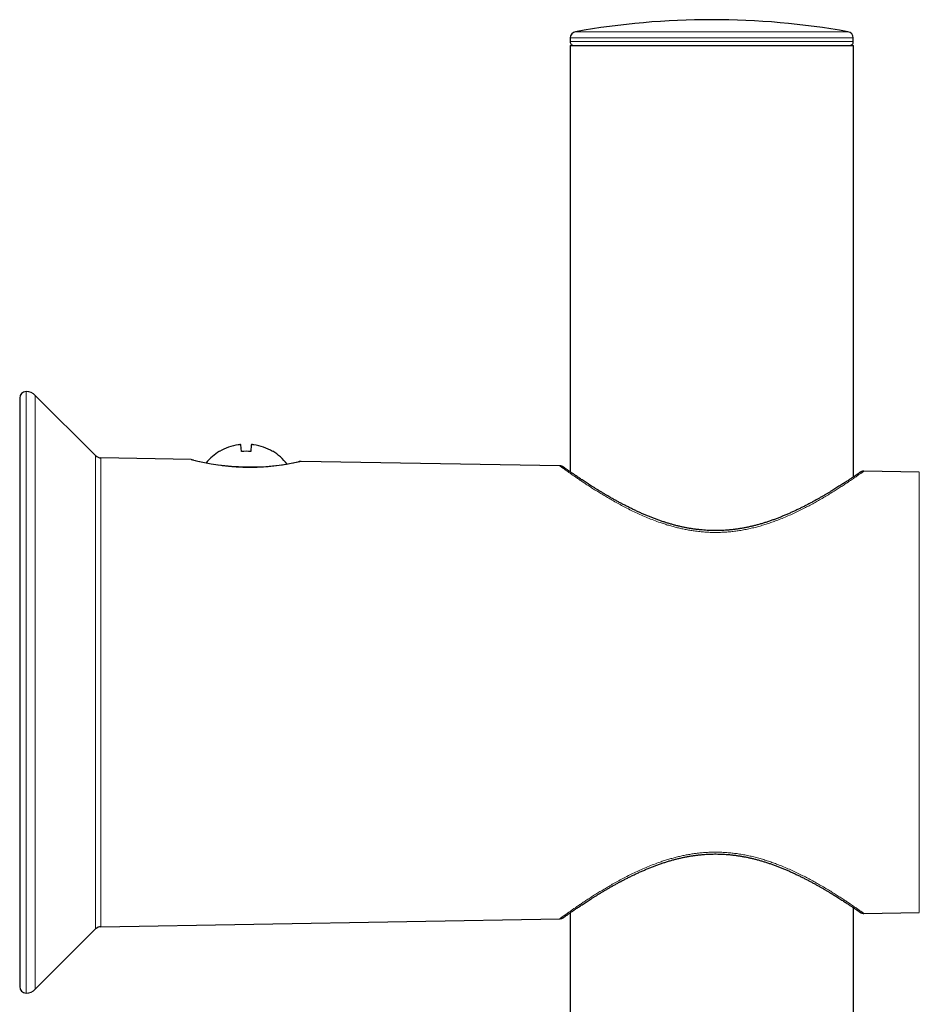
# Model space of a CAD drawing. Header units: millimetres. Extents: x 8 to 1465, y 12 to 1156.
# Tile 160 of 168: x 971 to 1040, y 1080 to 1156. Entities that reach past the tile are written whole.
import ezdxf

# ---------------------------------------------------------------- set-up
doc = ezdxf.new("R2010")
doc.units = ezdxf.units.MM

msp = doc.modelspace()

# ---------------------------------------------------------------- linework, layer by layer
at = {"color": 7, "linetype": 'Continuous', "lineweight": 30}
for p, q in [((1013.489, 1154.225), (1013.484, 1153.941)), ((1035.374, 1153.941), (1035.369, 1154.225)), ((1013.479, 1153.636), (1013.479, 1120.688)), ((1013.479, 1153.636), (1035.379, 1153.636)), ((1035.379, 1120.288), (1035.379, 1153.636)), ((976.796, 1121.933), (972.136, 1126.593)), ((970.929, 1126.386), (970.929, 1080.886)), ((986.377, 1122.25), (986.375, 1122.268)), ((988.077, 1122.25), (988.031, 1122.771)), ((988.831, 1122.771), (988.786, 1122.25)), ((990.487, 1122.268), (990.486, 1122.25)), ((984.189, 1121.636), (977.21, 1121.758)), ((1012.688, 1121.138), (992.684, 1121.487)), ((1040.476, 1120.653), (1036.187, 1120.728)), ((1013.479, 1086.583), (1013.479, 911.017)), ((1035.379, 910.844), (1035.379, 1086.984)), ((1036.187, 1086.544), (1040.476, 1086.618)), ((977.21, 1085.514), (1012.688, 1086.133)), ((972.136, 1080.679), (976.796, 1085.338))]:
    msp.add_line(p, q, dxfattribs=at)
at = {"color": 252, "linetype": 'Continuous', "lineweight": 0}
for p, q in [((1024.429, 1154.225), (1013.489, 1154.225)), ((1013.902, 1154.709), (1034.956, 1154.709)), ((1035.369, 1154.225), (1024.429, 1154.225)), ((1013.484, 1153.941), (1024.429, 1153.941)), ((1024.429, 1153.941), (1035.374, 1153.941)), ((971.429, 1126.886), (971.429, 1080.386)), ((972.136, 1126.593), (972.136, 1080.679)), ((976.796, 1121.933), (976.796, 1085.338)), ((977.21, 1121.758), (977.21, 1085.514)), ((988.033, 1121.048), (989.43, 1121.048)), ((1040.476, 1086.618), (1040.476, 1120.653))]:
    msp.add_line(p, q, dxfattribs=at)
at = {"color": 7, "linetype": 'Continuous', "lineweight": 30}
for centre, radius, start, end in [((1024.429, 1095.375), 60.26, 79.93913, 100.06087), ((1013.989, 1154.217), 0.5, 100.06087, 179), ((1034.869, 1154.217), 0.5, 1, 79.93913), ((1013.784, 1153.936), 0.3, 179, 270), ((1035.074, 1153.936), 0.3, 270, 1), ((971.429, 1126.386), 0.5, 90, 180), ((971.429, 1125.886), 1, 45, 90), ((988.431, 1118.837), 4, 120.93011, 140.4998), ((988.43, 1118.807), 4.009, 98.59077, 120.80609), ((988.431, 1118.657), 3.611, 84.36694, 95.63306), ((988.432, 1118.807), 4.009, 59.19391, 81.40923), ((988.431, 1118.837), 4, 37.68922, 59.06989), ((977.22, 1122.357), 0.6, 225, 269), ((988.715, 1139.121), 18.062, 255.48779, 282.29856), ((977.22, 1084.914), 0.6, 91, 135), ((971.429, 1080.886), 0.5, 180, 270), ((971.429, 1081.386), 1, 270, 315)]:
    msp.add_arc(centre, radius, start, end, dxfattribs=at)
for points, knots in [([(988.031, 1122.771), (988.029, 1122.774), (988.024, 1122.78), (987.989, 1122.784), (987.938, 1122.783), (987.882, 1122.778), (987.846, 1122.773), (987.831, 1122.771)], [0, 0, 0, 0, 0.21662, 0.433363, 0.64714, 0.85983, 1, 1, 1, 1]), ([(989.031, 1122.771), (989.009, 1122.774), (988.964, 1122.78), (988.904, 1122.784), (988.859, 1122.783), (988.835, 1122.778), (988.832, 1122.773), (988.831, 1122.771)], [0, 0, 0, 0, 0.21662, 0.433363, 0.64714, 0.85983, 1, 1, 1, 1]), ([(992.684, 1121.487), (992.68, 1121.487), (992.665, 1121.488), (992.64, 1121.486), (992.614, 1121.483), (992.595, 1121.48), (992.583, 1121.478), (992.577, 1121.477), (992.573, 1121.476), (992.57, 1121.476), (992.568, 1121.475), (992.566, 1121.474), (992.563, 1121.474), (992.556, 1121.472), (992.539, 1121.468), (992.516, 1121.463), (992.494, 1121.458), (992.484, 1121.456)], [0, 0, 0, 0, 0.013035, 0.048231, 0.077368, 0.097818, 0.10954, 0.117089, 0.123674, 0.133198, 0.152278, 0.185844, 0.253758, 0.434147, 0.623656, 0.823917, 1, 1, 1, 1]), ([(1035.892, 1120.638), (1035.892, 1120.638), (1035.892, 1120.638), (1035.889, 1120.635), (1035.88, 1120.629), (1035.864, 1120.618), (1035.839, 1120.601), (1035.808, 1120.58), (1035.77, 1120.553), (1035.724, 1120.522), (1035.671, 1120.486), (1035.612, 1120.445), (1035.545, 1120.4), (1035.471, 1120.35), (1035.39, 1120.295), (1035.303, 1120.236), (1035.208, 1120.173), (1035.107, 1120.105), (1034.998, 1120.034), (1034.882, 1119.957), (1034.758, 1119.876), (1034.627, 1119.791), (1034.489, 1119.702), (1034.343, 1119.609), (1034.191, 1119.512), (1034.031, 1119.412), (1033.865, 1119.309), (1033.69, 1119.202), (1033.509, 1119.091), (1033.32, 1118.979), (1033.124, 1118.863), (1032.921, 1118.745), (1032.711, 1118.625), (1032.494, 1118.504), (1032.27, 1118.381), (1032.041, 1118.257), (1031.806, 1118.133), (1031.565, 1118.009), (1031.319, 1117.886), (1031.069, 1117.764), (1030.814, 1117.644), (1030.555, 1117.525), (1030.292, 1117.409), (1030.027, 1117.296), (1029.759, 1117.187), (1029.491, 1117.082), (1029.221, 1116.982), (1028.951, 1116.886), (1028.681, 1116.796), (1028.41, 1116.711), (1028.14, 1116.632), (1027.871, 1116.558), (1027.602, 1116.49), (1027.334, 1116.428), (1027.068, 1116.372), (1026.803, 1116.322), (1026.54, 1116.278), (1026.276, 1116.24), (1026.012, 1116.208), (1025.749, 1116.181), (1025.487, 1116.161), (1025.227, 1116.146), (1024.97, 1116.138), (1024.714, 1116.135), (1024.459, 1116.138), (1024.202, 1116.147), (1023.943, 1116.162), (1023.683, 1116.183), (1023.423, 1116.209), (1023.162, 1116.241), (1022.902, 1116.278), (1022.643, 1116.321), (1022.384, 1116.37), (1022.123, 1116.425), (1021.861, 1116.485), (1021.598, 1116.552), (1021.334, 1116.623), (1021.069, 1116.701), (1020.804, 1116.783), (1020.537, 1116.872), (1020.27, 1116.965), (1020.003, 1117.064), (1019.736, 1117.167), (1019.471, 1117.274), (1019.207, 1117.385), (1018.944, 1117.501), (1018.681, 1117.62), (1018.42, 1117.743), (1018.161, 1117.869), (1017.905, 1117.996), (1017.653, 1118.126), (1017.405, 1118.256), (1017.161, 1118.388), (1016.923, 1118.519), (1016.69, 1118.65), (1016.463, 1118.78), (1016.243, 1118.909), (1016.029, 1119.035), (1015.823, 1119.16), (1015.622, 1119.282), (1015.428, 1119.402), (1015.242, 1119.52), (1015.063, 1119.633), (1014.891, 1119.743), (1014.726, 1119.85), (1014.568, 1119.953), (1014.418, 1120.052), (1014.276, 1120.146), (1014.142, 1120.236), (1014.016, 1120.321), (1013.897, 1120.402), (1013.785, 1120.478), (1013.68, 1120.549), (1013.583, 1120.616), (1013.493, 1120.679), (1013.41, 1120.736), (1013.334, 1120.789), (1013.265, 1120.837), (1013.204, 1120.88), (1013.15, 1120.918), (1013.103, 1120.951), (1013.063, 1120.979), (1013.03, 1121.003), (1013.004, 1121.021), (1012.984, 1121.035), (1012.974, 1121.042), (1012.969, 1121.045), (1012.967, 1121.047), (1012.966, 1121.048), (1012.964, 1121.049), (1012.961, 1121.051), (1012.956, 1121.054), (1012.948, 1121.06), (1012.934, 1121.069), (1012.903, 1121.086), (1012.863, 1121.104), (1012.811, 1121.122), (1012.76, 1121.132), (1012.718, 1121.138), (1012.694, 1121.138), (1012.688, 1121.138)], [0, 0, 0, 0, 0.0014541, 0.0056694, 0.0120258, 0.0192775, 0.0267344, 0.034256, 0.0418227, 0.049435, 0.0571138, 0.0648063, 0.0725462, 0.0803309, 0.0881529, 0.0960019, 0.1038659, 0.1117358, 0.1196548, 0.1276931, 0.1358092, 0.1439956, 0.1522425, 0.1605387, 0.1688716, 0.1772284, 0.1856508, 0.1942111, 0.2028041, 0.2114392, 0.2201254, 0.2288713, 0.2376822, 0.2465565, 0.2554347, 0.2643351, 0.2732457, 0.2821507, 0.291035, 0.2998895, 0.3087045, 0.3175288, 0.3262803, 0.3349455, 0.3435135, 0.3519752, 0.3603238, 0.3685546, 0.3766646, 0.3846528, 0.3925196, 0.4002669, 0.4078979, 0.4154167, 0.4228242, 0.4300775, 0.4372239, 0.4443493, 0.4514364, 0.4584686, 0.465431, 0.4723098, 0.4790933, 0.4857936, 0.4924978, 0.4992678, 0.5060965, 0.5129755, 0.5198956, 0.5268469, 0.533819, 0.5408011, 0.5477948, 0.5549892, 0.5622428, 0.569593, 0.5770483, 0.584617, 0.5923068, 0.6001251, 0.6080673, 0.6161557, 0.6243062, 0.6325487, 0.6408958, 0.6493604, 0.6579554, 0.6666927, 0.6755034, 0.6843621, 0.6932791, 0.7022405, 0.7112318, 0.7202381, 0.729242, 0.7382317, 0.7471701, 0.7560644, 0.7649217, 0.7737494, 0.7825551, 0.7913471, 0.7999966, 0.8086072, 0.8171914, 0.8257246, 0.8341849, 0.8425521, 0.8508089, 0.8589457, 0.8670934, 0.875159, 0.8831591, 0.891106, 0.8990121, 0.9068905, 0.9147549, 0.9226023, 0.9302374, 0.9379039, 0.9455821, 0.9532497, 0.9608883, 0.9684877, 0.976055, 0.9836477, 0.9875242, 0.9896326, 0.9909991, 0.9916888, 0.9921768, 0.9924336, 0.9926756, 0.9931244, 0.9938242, 0.9954225, 0.9966283, 0.9981522, 0.9995087, 1, 1, 1, 1]), ([(1036.187, 1120.728), (1036.179, 1120.728), (1036.155, 1120.729), (1036.116, 1120.725), (1036.072, 1120.717), (1036.031, 1120.706), (1035.995, 1120.694), (1035.964, 1120.68), (1035.94, 1120.668), (1035.923, 1120.658), (1035.912, 1120.651), (1035.907, 1120.648), (1035.903, 1120.645), (1035.901, 1120.643), (1035.898, 1120.642), (1035.897, 1120.641), (1035.895, 1120.639), (1035.89, 1120.636), (1035.88, 1120.629), (1035.861, 1120.616), (1035.843, 1120.604), (1035.834, 1120.597)], [0, 0, 0, 0, 0.016185, 0.048404, 0.078837, 0.107197, 0.133094, 0.155988, 0.174978, 0.188242, 0.196271, 0.201825, 0.206927, 0.214443, 0.228559, 0.252357, 0.299579, 0.411852, 0.602899, 0.804895, 1, 1, 1, 1]), ([(1012.688, 1086.134), (1012.696, 1086.134), (1012.72, 1086.134), (1012.758, 1086.139), (1012.802, 1086.148), (1012.841, 1086.16), (1012.876, 1086.173), (1012.905, 1086.187), (1012.928, 1086.199), (1012.943, 1086.209), (1012.953, 1086.215), (1012.957, 1086.218), (1012.961, 1086.22), (1012.963, 1086.222), (1012.965, 1086.223), (1012.967, 1086.224), (1012.969, 1086.226), (1012.974, 1086.23), (1012.986, 1086.238), (1013.006, 1086.252), (1013.033, 1086.272), (1013.067, 1086.296), (1013.108, 1086.324), (1013.156, 1086.358), (1013.21, 1086.396), (1013.272, 1086.439), (1013.339, 1086.486), (1013.414, 1086.539), (1013.496, 1086.595), (1013.586, 1086.657), (1013.682, 1086.723), (1013.785, 1086.794), (1013.895, 1086.869), (1014.013, 1086.949), (1014.138, 1087.033), (1014.27, 1087.121), (1014.409, 1087.214), (1014.556, 1087.311), (1014.71, 1087.412), (1014.872, 1087.516), (1015.041, 1087.625), (1015.216, 1087.736), (1015.397, 1087.85), (1015.586, 1087.967), (1015.783, 1088.088), (1015.987, 1088.211), (1016.198, 1088.336), (1016.415, 1088.464), (1016.639, 1088.593), (1016.869, 1088.723), (1017.106, 1088.854), (1017.348, 1088.985), (1017.596, 1089.116), (1017.848, 1089.246), (1018.104, 1089.375), (1018.364, 1089.502), (1018.628, 1089.627), (1018.895, 1089.749), (1019.165, 1089.868), (1019.436, 1089.983), (1019.708, 1090.094), (1019.981, 1090.2), (1020.256, 1090.301), (1020.531, 1090.398), (1020.806, 1090.489), (1021.079, 1090.574), (1021.351, 1090.653), (1021.622, 1090.726), (1021.891, 1090.794), (1022.16, 1090.855), (1022.427, 1090.91), (1022.693, 1090.959), (1022.957, 1091.002), (1023.22, 1091.038), (1023.481, 1091.069), (1023.744, 1091.094), (1024.005, 1091.114), (1024.266, 1091.127), (1024.526, 1091.135), (1024.783, 1091.136), (1025.038, 1091.132), (1025.293, 1091.122), (1025.55, 1091.106), (1025.808, 1091.085), (1026.067, 1091.057), (1026.328, 1091.024), (1026.589, 1090.986), (1026.849, 1090.941), (1027.108, 1090.892), (1027.366, 1090.837), (1027.626, 1090.776), (1027.888, 1090.709), (1028.15, 1090.637), (1028.413, 1090.56), (1028.676, 1090.477), (1028.94, 1090.389), (1029.203, 1090.297), (1029.466, 1090.199), (1029.728, 1090.097), (1029.99, 1089.991), (1030.25, 1089.881), (1030.508, 1089.768), (1030.764, 1089.651), (1031.017, 1089.532), (1031.267, 1089.411), (1031.512, 1089.289), (1031.754, 1089.166), (1031.991, 1089.041), (1032.222, 1088.917), (1032.449, 1088.793), (1032.669, 1088.67), (1032.882, 1088.549), (1033.089, 1088.429), (1033.288, 1088.312), (1033.48, 1088.197), (1033.665, 1088.086), (1033.843, 1087.977), (1034.014, 1087.871), (1034.177, 1087.768), (1034.333, 1087.67), (1034.481, 1087.575), (1034.622, 1087.485), (1034.755, 1087.398), (1034.881, 1087.316), (1034.999, 1087.238), (1035.11, 1087.164), (1035.212, 1087.096), (1035.308, 1087.032), (1035.396, 1086.973), (1035.477, 1086.918), (1035.551, 1086.868), (1035.618, 1086.822), (1035.677, 1086.782), (1035.729, 1086.746), (1035.774, 1086.715), (1035.812, 1086.689), (1035.843, 1086.668), (1035.867, 1086.652), (1035.883, 1086.641), (1035.89, 1086.636), (1035.893, 1086.634), (1035.892, 1086.634), (1035.892, 1086.634)], [0, 0, 0, 0, 0.000635, 0.00188, 0.003052, 0.004141, 0.005129, 0.005994, 0.006695, 0.007161, 0.007447, 0.007644, 0.007845, 0.008162, 0.008754, 0.009782, 0.011883, 0.017346, 0.024666, 0.032416, 0.040046, 0.047657, 0.055287, 0.06294, 0.070604, 0.078258, 0.085882, 0.093479, 0.101295, 0.109123, 0.116979, 0.124876, 0.132826, 0.14084, 0.148932, 0.157117, 0.165296, 0.173584, 0.181963, 0.190416, 0.198923, 0.20746, 0.216011, 0.224589, 0.233356, 0.242148, 0.250971, 0.259833, 0.268742, 0.277701, 0.286706, 0.295687, 0.304666, 0.313625, 0.322549, 0.331425, 0.340241, 0.349013, 0.357754, 0.366358, 0.37484, 0.383213, 0.391491, 0.399684, 0.407781, 0.41568, 0.423446, 0.431087, 0.438613, 0.446032, 0.453353, 0.460584, 0.467706, 0.47469, 0.481666, 0.488621, 0.495544, 0.502427, 0.509258, 0.516031, 0.522742, 0.529451, 0.536223, 0.543087, 0.550032, 0.557043, 0.564107, 0.571207, 0.578328, 0.585466, 0.592782, 0.600222, 0.607771, 0.615432, 0.623209, 0.631104, 0.639117, 0.647249, 0.655496, 0.663856, 0.672324, 0.680891, 0.68955, 0.698288, 0.707095, 0.715921, 0.724817, 0.733743, 0.742685, 0.75163, 0.76056, 0.769463, 0.77834, 0.787139, 0.795879, 0.804569, 0.813217, 0.821834, 0.830428, 0.838908, 0.847297, 0.855651, 0.863958, 0.872204, 0.880379, 0.888473, 0.896487, 0.904412, 0.912316, 0.920207, 0.928071, 0.935895, 0.94367, 0.95139, 0.959054, 0.966692, 0.97427, 0.981813, 0.989323, 0.995979, 0.999539, 1, 1, 1, 1]), ([(1035.832, 1086.675), (1035.834, 1086.674), (1035.847, 1086.665), (1035.864, 1086.653), (1035.882, 1086.641), (1035.892, 1086.634), (1035.895, 1086.632), (1035.897, 1086.63), (1035.9, 1086.629), (1035.902, 1086.627), (1035.907, 1086.624), (1035.916, 1086.618), (1035.931, 1086.609), (1035.961, 1086.593), (1036.002, 1086.575), (1036.054, 1086.558), (1036.106, 1086.548), (1036.151, 1086.543), (1036.178, 1086.544), (1036.187, 1086.544)], [0, 0, 0, 0, 0.042658, 0.236414, 0.430566, 0.627004, 0.726987, 0.764053, 0.781488, 0.79424, 0.800952, 0.80738, 0.819003, 0.836857, 0.876538, 0.907988, 0.946851, 0.981164, 1, 1, 1, 1])]:
    msp.add_open_spline(points, degree=3, knots=knots, dxfattribs=at)
at = {"color": 252, "linetype": 'Continuous', "lineweight": 0}
for points, knots in [([(992.684, 1121.487), (992.685, 1121.487), (992.687, 1121.487), (992.658, 1121.48), (992.6, 1121.467), (992.513, 1121.447), (992.4, 1121.422), (992.259, 1121.392), (992.091, 1121.357), (991.899, 1121.32), (991.683, 1121.28), (991.442, 1121.239), (991.206, 1121.202), (990.984, 1121.171), (990.784, 1121.145), (990.574, 1121.12), (990.361, 1121.098), (990.148, 1121.078), (989.897, 1121.058), (989.614, 1121.04), (989.297, 1121.026), (989.016, 1121.019), (988.76, 1121.017), (988.493, 1121.019), (988.186, 1121.026), (987.84, 1121.041), (987.494, 1121.063), (987.157, 1121.092), (986.856, 1121.124), (986.593, 1121.156), (986.361, 1121.188), (986.137, 1121.221), (985.909, 1121.258), (985.681, 1121.299), (985.455, 1121.341), (985.244, 1121.384), (985.04, 1121.428), (984.848, 1121.471), (984.672, 1121.513), (984.52, 1121.55), (984.408, 1121.578), (984.328, 1121.599), (984.273, 1121.613), (984.23, 1121.624), (984.203, 1121.632), (984.189, 1121.635), (984.189, 1121.635), (984.189, 1121.635)], [0, 0, 0, 0, 0.013506, 0.040375, 0.067623, 0.093645, 0.119838, 0.146292, 0.173104, 0.199338, 0.225745, 0.252421, 0.279469, 0.297691, 0.315912, 0.334385, 0.352857, 0.369858, 0.386912, 0.412922, 0.435931, 0.459079, 0.475819, 0.492614, 0.517964, 0.543601, 0.569432, 0.595558, 0.621085, 0.640441, 0.659798, 0.67946, 0.699123, 0.721949, 0.744951, 0.768072, 0.791371, 0.817727, 0.844258, 0.871061, 0.898237, 0.916489, 0.934741, 0.953235, 0.971729, 0.988737, 1, 1, 1, 1]), ([(1036.187, 1120.728), (1036.187, 1120.728), (1036.19, 1120.73), (1036.181, 1120.723), (1036.158, 1120.707), (1036.119, 1120.679), (1036.064, 1120.64), (1035.994, 1120.591), (1035.91, 1120.532), (1035.815, 1120.465), (1035.707, 1120.39), (1035.587, 1120.306), (1035.454, 1120.214), (1035.308, 1120.115), (1035.15, 1120.007), (1034.979, 1119.892), (1034.769, 1119.752), (1034.514, 1119.585), (1034.209, 1119.388), (1033.884, 1119.182), (1033.537, 1118.967), (1033.165, 1118.744), (1032.789, 1118.524), (1032.417, 1118.314), (1032.051, 1118.113), (1031.669, 1117.912), (1031.272, 1117.712), (1030.86, 1117.513), (1030.432, 1117.318), (1029.988, 1117.128), (1029.569, 1116.96), (1029.177, 1116.815), (1028.816, 1116.69), (1028.447, 1116.572), (1028.07, 1116.462), (1027.684, 1116.361), (1027.291, 1116.27), (1026.89, 1116.19), (1026.491, 1116.124), (1026.096, 1116.071), (1025.705, 1116.032), (1025.31, 1116.006), (1024.911, 1115.992), (1024.509, 1115.993), (1024.105, 1116.008), (1023.7, 1116.036), (1023.386, 1116.069), (1023.089, 1116.107), (1022.811, 1116.148), (1022.463, 1116.21), (1022.117, 1116.281), (1021.774, 1116.36), (1021.435, 1116.448), (1021.099, 1116.544), (1020.767, 1116.647), (1020.381, 1116.777), (1019.946, 1116.935), (1019.465, 1117.126), (1018.995, 1117.328), (1018.537, 1117.538), (1018.09, 1117.755), (1017.655, 1117.977), (1017.233, 1118.203), (1016.836, 1118.424), (1016.464, 1118.638), (1016.115, 1118.845), (1015.778, 1119.05), (1015.454, 1119.251), (1015.143, 1119.449), (1014.847, 1119.641), (1014.566, 1119.827), (1014.302, 1120.003), (1014.057, 1120.17), (1013.83, 1120.326), (1013.621, 1120.472), (1013.43, 1120.606), (1013.258, 1120.728), (1013.106, 1120.836), (1012.976, 1120.93), (1012.885, 1120.995), (1012.822, 1121.041), (1012.78, 1121.071), (1012.746, 1121.096), (1012.72, 1121.115), (1012.701, 1121.129), (1012.69, 1121.137), (1012.689, 1121.138), (1012.688, 1121.138)], [0, 0, 0, 0, 0.000702, 0.011862, 0.023022, 0.034285, 0.045549, 0.056894, 0.06824, 0.078941, 0.089658, 0.100447, 0.111237, 0.122087, 0.132938, 0.143856, 0.154788, 0.170581, 0.186413, 0.201983, 0.217587, 0.233668, 0.249784, 0.263436, 0.277145, 0.290875, 0.304715, 0.318577, 0.332552, 0.346553, 0.360619, 0.371168, 0.381717, 0.392326, 0.402933, 0.413629, 0.424323, 0.435103, 0.445882, 0.456001, 0.46612, 0.47633, 0.48654, 0.496873, 0.507205, 0.517639, 0.528072, 0.531591, 0.54073, 0.549884, 0.559104, 0.568324, 0.577596, 0.586869, 0.596198, 0.605537, 0.619849, 0.634242, 0.648666, 0.663235, 0.677832, 0.692572, 0.707338, 0.722176, 0.735789, 0.749456, 0.763144, 0.77694, 0.790758, 0.804688, 0.818642, 0.832659, 0.846385, 0.860191, 0.874025, 0.88802, 0.902049, 0.916245, 0.93048, 0.944809, 0.952772, 0.960735, 0.968727, 0.976719, 0.984614, 0.992508, 1, 1, 1, 1]), ([(1036.187, 1086.544), (1036.187, 1086.544), (1036.19, 1086.542), (1036.181, 1086.549), (1036.158, 1086.565), (1036.119, 1086.593), (1036.064, 1086.631), (1035.994, 1086.681), (1035.91, 1086.74), (1035.815, 1086.807), (1035.707, 1086.882), (1035.587, 1086.965), (1035.454, 1087.057), (1035.308, 1087.157), (1035.15, 1087.265), (1034.979, 1087.38), (1034.769, 1087.519), (1034.514, 1087.687), (1034.209, 1087.884), (1033.884, 1088.09), (1033.537, 1088.304), (1033.165, 1088.528), (1032.789, 1088.747), (1032.417, 1088.958), (1032.051, 1089.158), (1031.669, 1089.359), (1031.272, 1089.56), (1030.86, 1089.759), (1030.432, 1089.954), (1029.988, 1090.144), (1029.569, 1090.312), (1029.177, 1090.457), (1028.816, 1090.582), (1028.447, 1090.699), (1028.07, 1090.809), (1027.684, 1090.91), (1027.291, 1091.001), (1026.89, 1091.081), (1026.491, 1091.148), (1026.096, 1091.2), (1025.705, 1091.24), (1025.31, 1091.266), (1024.911, 1091.279), (1024.509, 1091.279), (1024.105, 1091.264), (1023.7, 1091.236), (1023.386, 1091.203), (1023.089, 1091.165), (1022.811, 1091.124), (1022.463, 1091.062), (1022.117, 1090.991), (1021.774, 1090.911), (1021.435, 1090.823), (1021.099, 1090.727), (1020.767, 1090.624), (1020.381, 1090.495), (1019.946, 1090.336), (1019.465, 1090.145), (1018.995, 1089.944), (1018.537, 1089.734), (1018.09, 1089.516), (1017.655, 1089.294), (1017.233, 1089.069), (1016.836, 1088.848), (1016.464, 1088.634), (1016.115, 1088.427), (1015.778, 1088.222), (1015.454, 1088.021), (1015.143, 1087.823), (1014.847, 1087.631), (1014.566, 1087.445), (1014.302, 1087.268), (1014.057, 1087.102), (1013.83, 1086.946), (1013.621, 1086.8), (1013.43, 1086.666), (1013.258, 1086.544), (1013.106, 1086.436), (1012.976, 1086.342), (1012.885, 1086.276), (1012.822, 1086.231), (1012.78, 1086.201), (1012.746, 1086.176), (1012.72, 1086.157), (1012.701, 1086.143), (1012.69, 1086.135), (1012.689, 1086.134), (1012.688, 1086.134)], [0, 0, 0, 0, 0.000702, 0.011862, 0.023022, 0.034285, 0.045549, 0.056894, 0.06824, 0.078941, 0.089658, 0.100447, 0.111237, 0.122087, 0.132938, 0.143856, 0.154788, 0.170581, 0.186413, 0.201983, 0.217587, 0.233668, 0.249784, 0.263436, 0.277145, 0.290875, 0.304715, 0.318577, 0.332552, 0.346553, 0.360619, 0.371168, 0.381717, 0.392326, 0.402933, 0.413629, 0.424323, 0.435103, 0.445882, 0.456001, 0.46612, 0.47633, 0.48654, 0.496873, 0.507205, 0.517639, 0.528072, 0.531591, 0.54073, 0.549884, 0.559104, 0.568324, 0.577596, 0.586869, 0.596198, 0.605537, 0.619849, 0.634242, 0.648666, 0.663235, 0.677832, 0.692572, 0.707338, 0.722176, 0.735789, 0.749456, 0.763144, 0.77694, 0.790758, 0.804688, 0.818642, 0.832659, 0.846385, 0.860191, 0.874025, 0.88802, 0.902049, 0.916245, 0.93048, 0.944809, 0.952772, 0.960735, 0.968727, 0.976719, 0.984614, 0.992508, 1, 1, 1, 1])]:
    msp.add_open_spline(points, degree=3, knots=knots, dxfattribs=at)

doc.saveas('drawing.dxf')
